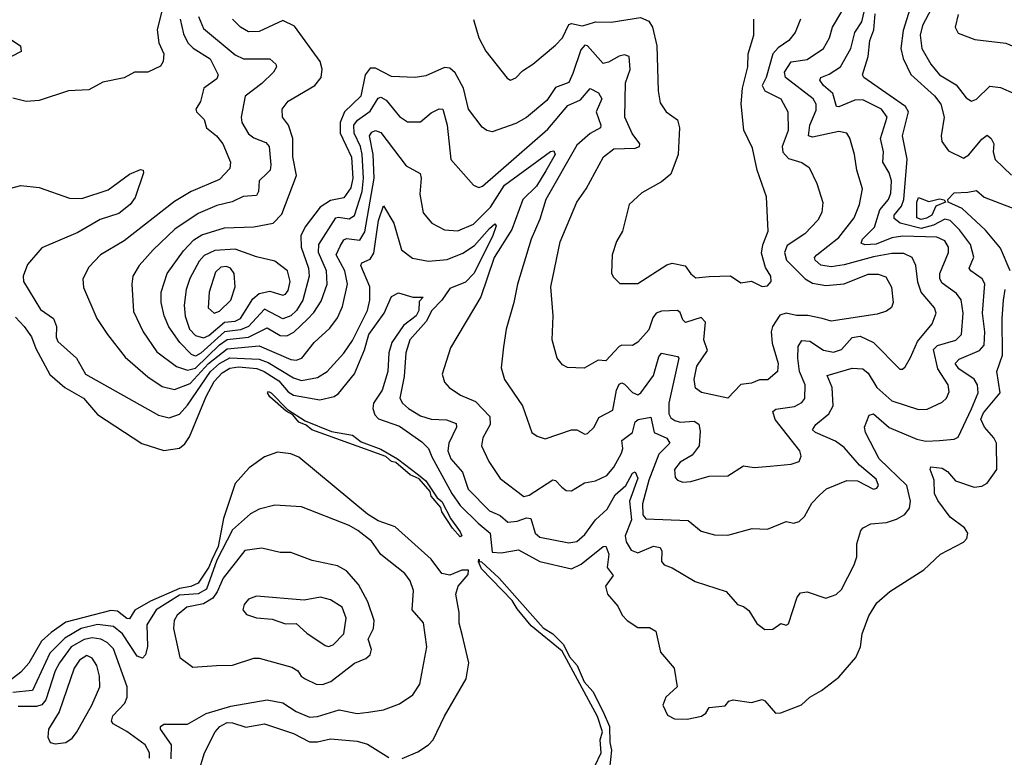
# Model space of a CAD drawing. Extents: x 1245432 to 1420865, y 606325 to 671314.
# Tile 227 of 256: x 1376981 to 1380699, y 615959 to 618743. Entities that reach past the tile are written whole.
import ezdxf

# ---------------------------------------------------------------- set-up
doc = ezdxf.new("R2010")
doc.units = 0

msp = doc.modelspace()

# ---------------------------------------------------------------- linework, layer by layer
at = {"layer": '0CON20XD'}
for points in [[(1377534.4, 618845), (1377500.3, 618705), (1377505.8, 618655.8), (1377525.5, 618615), (1377522.7, 618585), (1377512.5, 618567.5), (1377465, 618545.6), (1377415, 618545.5), (1377375.9, 618524.1), (1377295, 618507.3), (1377241.7, 618478.3), (1377165, 618474.8), (1377055, 618438.7), (1377005, 618434.8), (1376955, 618446.6)], [(1377587, 618745), (1377599.4, 618689.4), (1377616, 618656), (1377635.9, 618635.9), (1377699.7, 618595), (1377730.8, 618535), (1377725, 618519.5), (1377676.9, 618485), (1377663.3, 618435), (1377645.6, 618405), (1377648.1, 618395), (1377677.1, 618367.1), (1377686, 618335), (1377724.2, 618305), (1377747.9, 618275), (1377776.7, 618205), (1377775, 618181.2), (1377735, 618140.2), (1377628.2, 618095), (1377565, 618056.4), (1377375, 617908.2), (1377285.6, 617855), (1377241.6, 617808.4), (1377218.9, 617765), (1377222.2, 617732.2), (1377272.7, 617615), (1377312.3, 617555), (1377379, 617469), (1377464.5, 617394.5), (1377518.6, 617358.6), (1377565, 617347.4), (1377625, 617370.4), (1377694.5, 617445), (1377765, 617500.1), (1377885, 617512.1), (1378005, 617460.8), (1378025, 617458.3), (1378046.2, 617465), (1378092.5, 617525), (1378151.9, 617578.1), (1378181.7, 617618.3), (1378199.8, 617660.2), (1378218.4, 617745), (1378208.5, 617795), (1378176, 617855), (1378191.3, 617888.7), (1378205, 617911.8), (1378215, 617917.2), (1378265, 617911.4), (1378285, 617942.5), (1378319.3, 618145), (1378316.1, 618235), (1378302.3, 618305), (1378311.2, 618318.8), (1378325, 618325.2), (1378345, 618317.5), (1378441.1, 618191.1), (1378493.2, 618163.2), (1378497.3, 618145), (1378491.8, 618085), (1378504.4, 618014.4), (1378537.1, 617975), (1378585, 617950.4), (1378635, 617946.4), (1378695, 617971.2), (1378759.2, 618035), (1378811.3, 618118.7), (1378985, 618245.8), (1378998.7, 618248.7), (1379002.9, 618235), (1378967.7, 618172.3), (1378933.1, 618115), (1378880.7, 618065), (1378839.2, 617950.8), (1378773.2, 617845), (1378722.9, 617697.1), (1378608.5, 617505), (1378576.9, 617405), (1378585.8, 617375), (1378602.5, 617355), (1378646, 617326), (1378702.1, 617302.1), (1378756.8, 617245), (1378757.9, 617215), (1378730.4, 617165), (1378724.6, 617135), (1378752.7, 617075), (1378795, 617011.5), (1378885, 616943.2), (1378905, 616948.5), (1378995, 617006.2), (1379005, 617003.3), (1379028.7, 616978.7), (1379045, 616965.7), (1379065, 616964.4), (1379114, 616995), (1379155, 617002.5), (1379197.9, 617022.1), (1379225, 617053.5), (1379253.2, 617106.8), (1379258.8, 617125), (1379255.3, 617155), (1379294.8, 617185), (1379305.4, 617225), (1379316.2, 617233.8), (1379365, 617242.9), (1379376.6, 617185), (1379425, 617163.5), (1379435.9, 617145), (1379395, 617103.1), (1379357.1, 617005), (1379333.1, 616915), (1379334.5, 616874.5), (1379345, 616858.5), (1379505, 616852), (1379555, 616812.2), (1379605, 616798.9), (1379655, 616796.9), (1379747.4, 616822.6), (1379805, 616820), (1379875, 616848.2), (1379905, 616842.9), (1379925, 616848.6), (1379945, 616867.5), (1379972.4, 616917.6), (1380001.7, 616948.3), (1380028.1, 616971.9), (1380105, 617003.6), (1380145, 617001.8), (1380205, 616971.5), (1380218, 616975), (1380224.3, 616985), (1380215, 617008.2), (1380152.1, 617062.1), (1380095, 617128.4), (1380062.5, 617152.5), (1379986.9, 617185), (1379975.6, 617195), (1379987.1, 617215), (1380036.7, 617255), (1380053.1, 617285), (1380049.2, 617355), (1380030.6, 617399.4), (1380125, 617427.6), (1380165, 617425.3), (1380185, 617408.2), (1380217.9, 617355), (1380275, 617304.2), (1380375, 617272.1), (1380407.7, 617272.3), (1380465, 617299.1), (1380480.9, 617315), (1380491.2, 617338.8), (1380487.5, 617365), (1380448, 617425), (1380431.8, 617498.2), (1380447.2, 617512.8), (1380516.5, 617533.5), (1380537.5, 617555), (1380544, 617635), (1380536.2, 617686.2), (1380519, 617709), (1380465, 617748.8), (1380456, 617765), (1380456.4, 617785), (1380488.8, 617865), (1380488.4, 617885), (1380475, 617908), (1380445, 617922.4), (1380315, 617925.9), (1380275, 617919.4), (1380215.7, 617895.7), (1380173.1, 617893.1), (1380159.1, 617899.1), (1380164.1, 617915), (1380209.4, 617960.6), (1380229.7, 618025), (1380262.7, 618065), (1380271, 618089), (1380273, 618135), (1380264.8, 618165), (1380240.2, 618205), (1380243.2, 618245), (1380232.1, 618295), (1380257.5, 618375), (1380235.4, 618405), (1380165, 618440.2), (1380135, 618440), (1380075, 618414.3), (1380065.4, 618415.4), (1380052.3, 618465), (1380016.4, 618495), (1380002.7, 618515), (1380006.7, 618525), (1380038.3, 618538.3), (1380080.3, 618565), (1380120.2, 618635), (1380134.8, 618695), (1380161.7, 618735), (1380193.8, 618875)], [(1379520.8, 617099.2), (1379475, 617072.2), (1379454.5, 617045), (1379455.8, 617015), (1379465, 617004.4), (1379485, 616997.8), (1379515, 617000), (1379585, 617019.5), (1379655, 617020.6), (1379715, 617059.5), (1379755, 617053.3), (1379815, 617057.3), (1379894.5, 617065.5), (1379924.4, 617075.6), (1379931.9, 617095), (1379927.8, 617115), (1379833.7, 617233.7), (1379825.4, 617264.6), (1379836.5, 617273.5), (1379906.9, 617283.1), (1379935, 617297.9), (1379946.6, 617313.4), (1379946.8, 617365), (1379925.5, 617415), (1379919.6, 617465), (1379921, 617509), (1379935, 617531.8), (1379965, 617529.4), (1380016, 617496), (1380055, 617487.7), (1380085, 617497.8), (1380125, 617543.1), (1380155, 617549.1), (1380205.9, 617525), (1380305, 617423.3), (1380315, 617423.3), (1380325, 617433.1), (1380345, 617467.8), (1380371, 617529), (1380427.2, 617595), (1380442.3, 617635), (1380435.4, 617655), (1380385.2, 617715), (1380372.3, 617752.3), (1380365.2, 617815.2), (1380351.5, 617845), (1380320.4, 617860.4), (1380275, 617860.9), (1380205, 617848.1), (1380095, 617817.3), (1380045, 617810.7), (1380006.7, 617816.7), (1379984.6, 617835), (1379982.9, 617845), (1379991.8, 617855), (1380075, 617921.4), (1380132.8, 617995), (1380152.4, 618045), (1380163.6, 618105), (1380141.9, 618175), (1380134.2, 618234.2), (1380116.5, 618296.5), (1380105.3, 618315.3), (1380075, 618321.5), (1379975, 618300), (1379960, 618305), (1379964.8, 618345), (1379988.8, 618401.2), (1379989.1, 618425), (1379977.9, 618445), (1379873.4, 618525), (1379869.6, 618545), (1379895, 618584.1), (1379955, 618592.7), (1380016.2, 618635), (1380038.8, 618675), (1380050.4, 618715), (1380085.6, 618774.4)], [(1380343.4, 618786.6), (1380317.3, 618702.7), (1380308.4, 618635), (1380317.4, 618597.4), (1380346.1, 618536.1), (1380436.4, 618456.4), (1380459.6, 618425), (1380471.7, 618375), (1380461.2, 618305), (1380464, 618284), (1380488.8, 618248.8), (1380545, 618220), (1380565, 618232.9), (1380615, 618292.7), (1380635, 618307.5), (1380650, 618295), (1380660, 618275), (1380657.5, 618245), (1380665.3, 618215.3), (1380726.6, 618156.6)], [(1380425, 618785.3), (1380390.8, 618720.8), (1380381.2, 618685), (1380388.3, 618635), (1380421.4, 618575), (1380455, 618534.7), (1380517.2, 618497.2), (1380555, 618448.1), (1380575, 618435.5), (1380595, 618442.9), (1380645, 618492), (1380685, 618487.4), (1380737.1, 618465)], [(1380525, 618762.5), (1380514.4, 618715), (1380525, 618692.5), (1380588.2, 618668.2), (1380705, 618655.3), (1380775, 618626), (1380835.8, 618634.2), (1380865, 618649.1), (1380882.2, 618675), (1380916.1, 618785)], [(1376865, 618086.1), (1376985, 618116.9), (1377055, 618109.2), (1377169.1, 618069.1), (1377215, 618068.7), (1377315, 618101.3), (1377395, 618160.4), (1377437.7, 618177.7), (1377446.7, 618175), (1377448.8, 618165), (1377417.5, 618072.5), (1377398.5, 618045), (1377355, 618012.2), (1377285, 617988.9), (1377199.9, 617940.1), (1377065, 617882.2), (1377010.7, 617819.3), (1376994.4, 617775), (1376995.8, 617755), (1377058.9, 617648.9), (1377108.9, 617615), (1377120.3, 617585), (1377118.2, 617545), (1377125, 617528.1), (1377195.8, 617465.8), (1377230, 617405), (1377505, 617250), (1377545, 617240.3), (1377585, 617253.5), (1377615, 617287.9), (1377701.3, 617415), (1377735.4, 617445), (1377775, 617466.7), (1377885, 617461.7), (1377918.7, 617448.7), (1378015, 617391.1), (1378045, 617381.4), (1378105, 617392.7), (1378142.7, 617415), (1378205.2, 617484.8), (1378238.2, 617531.8), (1378294.3, 617645), (1378302.9, 617685), (1378303.5, 617735), (1378269.4, 617815), (1378272.5, 617825), (1378305, 617839.4), (1378318.4, 617861.6), (1378335.5, 617985), (1378355, 618041.2), (1378393.3, 617975), (1378423.3, 617875), (1378465, 617843.1), (1378525, 617832.1), (1378595, 617837.6), (1378655, 617861.5), (1378699, 617891), (1378755, 617954.7), (1378775, 617972), (1378780, 617965), (1378767, 617925), (1378695.8, 617785), (1378665, 617752), (1378605, 617728.8), (1378575.5, 617684.5), (1378537.6, 617645), (1378515.6, 617604.4), (1378453.9, 617535), (1378439.2, 617485), (1378433.2, 617396.8), (1378416.9, 617315), (1378427.1, 617295), (1378449.2, 617275), (1378495, 617247.6), (1378535, 617234.8), (1378592.5, 617232.5), (1378629, 617219), (1378630.3, 617205), (1378601.3, 617145), (1378597.7, 617115), (1378609, 617085), (1378653, 617035), (1378675, 616971.5), (1378755, 616889.2), (1378795, 616871.9), (1378825, 616846.6), (1378860.1, 616849.9), (1378895, 616863.2), (1378910.7, 616860.7), (1378927.9, 616805), (1378945, 616789.1), (1379055, 616767.7), (1379085, 616773.8), (1379115, 616799.1), (1379155.1, 616854.9), (1379199.1, 616895), (1379230, 616950), (1379270, 616985), (1379295, 617031.9), (1379305, 617036.9), (1379315, 617012), (1379284.2, 616925), (1379292, 616855), (1379267.7, 616795), (1379271.7, 616771.7), (1379290.5, 616740.5), (1379315, 616730.6), (1379375, 616755.2), (1379400.3, 616750.3), (1379406.6, 616736.6), (1379405, 616697.5), (1379415, 616685.8), (1379445, 616674.4), (1379532.4, 616622.4), (1379649.2, 616585), (1379691.2, 616535), (1379715, 616527.5), (1379735, 616512.9), (1379765, 616463.8), (1379795, 616441.2), (1379825, 616442.5), (1379855, 616463.3), (1379875, 616457.5), (1379885, 616462.5), (1379916.8, 616563.2), (1379930, 616580), (1379955, 616583.1), (1380025, 616559.1), (1380065, 616573.6), (1380085, 616591.9), (1380132.2, 616685), (1380141.9, 616715), (1380142, 616765), (1380157.8, 616815), (1380166.7, 616825), (1380195, 616840), (1380255, 616845.3), (1380292, 616858), (1380324.3, 616875.7), (1380340.9, 616899.1), (1380345.2, 616925), (1380331.1, 616985), (1380227.3, 617085), (1380175.7, 617184.3), (1380171.1, 617205), (1380189.7, 617250.3), (1380205, 617255.6), (1380264, 617204), (1380369.3, 617159.3), (1380402.6, 617152.6), (1380455.3, 617154.7), (1380510, 617160), (1380525, 617166.9), (1380575.6, 617274.4), (1380600.4, 617335), (1380598.5, 617365), (1380585, 617385.6), (1380527.6, 617425), (1380514.2, 617445), (1380528.6, 617461.4), (1380606.2, 617493.9), (1380623.7, 617515), (1380626.2, 617565), (1380617.7, 617635), (1380626.5, 617746.5), (1380616.2, 617765), (1380572.5, 617795), (1380567.1, 617805), (1380583.8, 617846.2), (1380572, 617895), (1380530.3, 617950.3), (1380495, 617984.8), (1380475, 617989.7), (1380432, 617968), (1380385, 617954.7), (1380305.9, 617975), (1380282.9, 617992.9), (1380284.1, 618005), (1380310.9, 618039.1), (1380319.7, 618065), (1380332.7, 618217.3), (1380314.4, 618305), (1380337.8, 618395), (1380325.8, 618415), (1380265, 618458.4), (1380169.1, 618525), (1380163.8, 618535), (1380185.5, 618604.5), (1380191.8, 618665), (1380206.4, 618705), (1380211.6, 618765)], [(1377656.7, 618755), (1377675, 618710.4), (1377795, 618610.8), (1377825.6, 618595.6), (1377925, 618595.5), (1377948.1, 618575), (1377950.6, 618565), (1377940, 618545), (1377895, 618501.9), (1377832.9, 618455), (1377817.9, 618375), (1377820.4, 618355), (1377845, 618312.5), (1377865, 618297.2), (1377910, 618280), (1377922.5, 618265), (1377930, 618195), (1377926.9, 618175), (1377915.8, 618164.2), (1377884.8, 618135.2), (1377883.3, 618095), (1377875, 618080), (1377824.4, 618075.6), (1377783.8, 618056.2), (1377725, 618042.4), (1377655, 618011.1), (1377567.4, 617952.6), (1377485, 617874.6), (1377432.5, 617815), (1377408.4, 617775), (1377404.7, 617745), (1377411.2, 617641.2), (1377447.2, 617565), (1377498.8, 617488.8), (1377573.4, 617433.4), (1377615, 617419.7), (1377645, 617427.2), (1377735, 617516), (1377765, 617535.4), (1377845, 617545.1), (1377915, 617580), (1377965, 617550.5), (1377990.2, 617549.8), (1378016.5, 617563.5), (1378067.4, 617612.6), (1378092.1, 617637.9), (1378119.4, 617680.6), (1378142.4, 617745), (1378139.7, 617795), (1378110, 617865), (1378111.2, 617895), (1378175, 617994.8), (1378185, 617998.3), (1378225, 617991.5), (1378245, 618004.1), (1378274.1, 618095), (1378278.9, 618145), (1378274.5, 618235), (1378267.5, 618265), (1378243.6, 618315), (1378243.4, 618345), (1378256.1, 618363.9), (1378305, 618398.4), (1378335, 618447.6), (1378345, 618450.8), (1378365, 618439.3), (1378415, 618377.7), (1378445, 618357.9), (1378495, 618358.2), (1378535, 618391.2), (1378565, 618406.8), (1378579.4, 618405), (1378595.5, 618345), (1378609.6, 618215), (1378695, 618118.5), (1378715, 618109.2), (1378728.9, 618115), (1378975, 618330.2), (1379051, 618419), (1379099.3, 618440.7), (1379135, 618483.5), (1379166.7, 618466.7), (1379179.7, 618445), (1379157.9, 618395), (1379175.3, 618345), (1379173.8, 618335), (1379135, 618314), (1379085, 618270), (1378967.5, 618065), (1378945, 617990.8), (1378912.5, 617915), (1378860.5, 617745), (1378847.6, 617675), (1378818.5, 617575), (1378808.2, 617508.2), (1378799.5, 617429.5), (1378811.5, 617385), (1378880, 617285), (1378914.6, 617184.6), (1378935, 617170.6), (1378965, 617161.5), (1379065.5, 617195.5), (1379085, 617194.4), (1379115, 617178.6), (1379125, 617181.4), (1379150.5, 617205), (1379168.7, 617241.3), (1379220.7, 617269.3), (1379234.5, 617345), (1379245, 617367.3), (1379255, 617372.1), (1379265, 617367.7), (1379295, 617335.4), (1379315, 617327.5), (1379326.8, 617335), (1379375, 617400), (1379395, 617470), (1379405, 617484.5), (1379465, 617471.5), (1379470, 617465), (1379432.4, 617295), (1379432.1, 617255), (1379439.9, 617239.9), (1379455, 617229.5), (1379475.7, 617224.3), (1379528.1, 617228.1), (1379545.7, 617215.7), (1379550.4, 617190.4), (1379547.6, 617135), (1379520.8, 617099.2)], [(1379930.3, 618745), (1379909.4, 618695), (1379885.9, 618665), (1379845, 618637.4), (1379825.4, 618614.6), (1379800.2, 618525), (1379784.8, 618495), (1379795.5, 618474.5), (1379855.4, 618445), (1379881.3, 618395), (1379883.6, 618325), (1379860.8, 618265), (1379863.4, 618243.4), (1379885, 618219.3), (1379934.8, 618204.8), (1379962.2, 618185), (1379990.9, 618125), (1380013.7, 618053.7), (1380010.8, 618015), (1379995, 617986.9), (1379946.1, 617935), (1379878.9, 617891.1), (1379869.6, 617865), (1379876.5, 617835), (1379947.2, 617765), (1379975, 617748.4), (1380025, 617740.4), (1380095, 617746.7), (1380185, 617782), (1380223.2, 617783.2), (1380252, 617772), (1380273.4, 617733.4), (1380280.3, 617675), (1380273.1, 617656.9), (1380255, 617642.5), (1380218.7, 617631.3), (1380045.4, 617605.4), (1380012, 617615), (1379957, 617627), (1379915, 617626.9), (1379875, 617634.8), (1379852, 617628), (1379823.9, 617585), (1379819.2, 617565), (1379822.5, 617522.5), (1379845.7, 617445), (1379842.3, 617415), (1379806.6, 617383.4), (1379775, 617383.3), (1379745, 617371.3), (1379705, 617365.6), (1379655, 617314.4), (1379556.2, 617336.2), (1379532.7, 617352.7), (1379528.4, 617385), (1379538.6, 617435), (1379578.3, 617495), (1379565.3, 617535), (1379570.8, 617600.8), (1379555, 617618.7), (1379495, 617599.5), (1379485, 617610), (1379475, 617637.8), (1379465, 617645.3), (1379405, 617642.9), (1379384.1, 617635.9), (1379371.7, 617618.3), (1379357.2, 617572.8), (1379315, 617525.5), (1379295, 617513.5), (1379255, 617514.7), (1379245, 617509.4), (1379195, 617455.6), (1379165, 617458.1), (1379112.6, 617427.4), (1379050.3, 617430.3), (1379030.8, 617440.8), (1379011.1, 617465), (1378992.5, 617535), (1378995.5, 617625), (1378987.1, 617735), (1379022.7, 617905), (1379085, 618054.2), (1379120.4, 618105), (1379185.4, 618225), (1379225, 618255.3), (1379305, 618258.2), (1379321.4, 618265), (1379323.5, 618275), (1379293.9, 618313.9), (1379265.8, 618375.8), (1379268.7, 618505), (1379285.9, 618555), (1379282.5, 618605), (1379265, 618610.2), (1379245, 618606.2), (1379205, 618582.7), (1379185, 618578.2), (1379125.4, 618645), (1379115, 618647.5), (1379100.1, 618629.9), (1379070.3, 618540.2), (1379055, 618506.8), (1379005, 618487.1), (1378971.5, 618438.5), (1378895, 618374), (1378855, 618350.9), (1378765, 618320.5), (1378745, 618324.4), (1378728.1, 618338.1), (1378675.3, 618405.3), (1378657.4, 618485), (1378625, 618542.5), (1378605, 618560.8), (1378585, 618563.1), (1378515, 618531.2), (1378475, 618524.6), (1378385, 618528.8), (1378325, 618560.8), (1378305, 618560.9), (1378285.2, 618535), (1378269, 618455), (1378207.7, 618395), (1378191.1, 618355), (1378191.4, 618315), (1378234.3, 618224.3), (1378238.8, 618145), (1378231.9, 618108.1), (1378205, 618071.1), (1378155, 618061.2), (1378116.3, 618035), (1378058.9, 617961.1), (1378043.3, 617926.7), (1378043.5, 617885), (1378071.6, 617805), (1378073.8, 617775), (1378050.6, 617685), (1378026.1, 617645), (1378005, 617625.2), (1377975, 617613.5), (1377905, 617650), (1377845.6, 617584.4), (1377815, 617572), (1377755, 617565.4), (1377665, 617484.2), (1377645, 617473.1), (1377629.7, 617479.7), (1377585.2, 617525), (1377543.6, 617583.6), (1377526.2, 617625), (1377515.8, 617675), (1377514.7, 617715), (1377538.4, 617785), (1377599.2, 617870.8), (1377638.3, 617911.7), (1377668.4, 617931.6), (1377755, 617957.7), (1377865, 617960.8), (1377938, 617975), (1377971.4, 618008.6), (1378026.6, 618155), (1378012.4, 618225), (1378013, 618295), (1377995.7, 618345.7), (1377973.2, 618375), (1377972.8, 618405), (1377995, 618435.3), (1378095.4, 618495), (1378118.9, 618525), (1378123, 618557), (1378115.4, 618585), (1378018.8, 618718.8), (1377975, 618740), (1377885, 618699.2), (1377845, 618698.1), (1377815, 618714.7), (1377784.6, 618745)], [(1378694.6, 618744.6), (1378714.6, 618675), (1378741.1, 618625), (1378822.1, 618522.1), (1378835, 618515.6), (1378855, 618523.8), (1378880.1, 618549.9), (1378919.4, 618575), (1379005, 618647.1), (1379031.1, 618675), (1379054.5, 618725.5), (1379065, 618728.6), (1379105, 618720.5), (1379124.4, 618725.6), (1379155.5, 618735.5), (1379215, 618734.3), (1379325, 618751.1), (1379357.5, 618737.5), (1379371.1, 618715), (1379387.3, 618645), (1379392.8, 618475), (1379399.6, 618429.6), (1379422.9, 618395), (1379464.7, 618364.7), (1379473.3, 618335), (1379467.5, 618235), (1379439.5, 618160.5), (1379405, 618130.9), (1379330.2, 618089.8), (1379282.5, 618045), (1379256.9, 617945), (1379234.5, 617905.5), (1379218.6, 617855), (1379216.1, 617786.1), (1379222.3, 617772.3), (1379247.7, 617747.7), (1379315, 617747.1), (1379425, 617818.1), (1379445, 617823.5), (1379494.5, 617814.5), (1379515, 617784.3), (1379535, 617768.9), (1379585, 617773.5), (1379665, 617776.2), (1379705, 617750), (1379745, 617756.7), (1379785, 617736.4), (1379805, 617738.1), (1379819.4, 617755), (1379817.5, 617775), (1379798.1, 617808.1), (1379781.9, 617861.9), (1379787, 617893), (1379807.1, 617945), (1379801.1, 618075), (1379765.5, 618175), (1379748.6, 618258.6), (1379716, 618326), (1379706, 618426), (1379711.3, 618485), (1379731.2, 618565), (1379732.4, 618615), (1379753.8, 618685), (1379753.8, 618745)], [(1376935.5, 618675.5), (1376984.2, 618645), (1376986.6, 618623.4), (1376950, 618605)], [(1380721.9, 617795), (1380685, 617880.4), (1380628.4, 617948.4), (1380539.9, 618029.9), (1380486.9, 618055), (1380485.7, 618065), (1380510.5, 618089.5), (1380561.7, 618091.7), (1380595, 618098.1), (1380623.8, 618073.8), (1380785, 618011.6)], [(1380385, 617988.6), (1380369.2, 617995), (1380369.7, 618055), (1380375, 618072), (1380415, 618056.4), (1380455, 618067.1), (1380472.7, 618062.7), (1380477.5, 618055), (1380440.6, 618039.4), (1380426.2, 618005), (1380405, 617994.6), (1380385, 617988.6)], [(1377675, 617542.7), (1377695, 617551.2), (1377755, 617600.9), (1377795, 617605.7), (1377814.3, 617615), (1377860.9, 617689.1), (1377885, 617709.3), (1377925, 617718.3), (1377975, 617703.1), (1377985, 617706.7), (1377995, 617720.8), (1378002.4, 617755), (1377992.1, 617795), (1377945, 617831.2), (1377875, 617848.4), (1377795, 617877.6), (1377717.5, 617872.5), (1377677.1, 617852.9), (1377658.3, 617831.7), (1377623.4, 617766.6), (1377609.2, 617725), (1377601.8, 617665), (1377605.5, 617624.5), (1377622.1, 617575), (1377645, 617551.2), (1377675, 617542.7)], [(1377715, 617635.5), (1377735, 617643.3), (1377777.8, 617685), (1377795.3, 617735), (1377790.3, 617785), (1377776.5, 617805), (1377762, 617812), (1377741.1, 617808.9), (1377719.9, 617790.1), (1377696.5, 617715), (1377693.1, 617655), (1377715, 617635.5)], [(1376965, 617620.2), (1376998.1, 617585), (1377026, 617546), (1377041.7, 617501.7), (1377094.4, 617404.4), (1377151.4, 617355), (1377221.6, 617315), (1377275, 617252.4), (1377442.8, 617142.8), (1377525, 617116.6), (1377585, 617126), (1377605, 617142.1), (1377622, 617168), (1377685, 617321), (1377715, 617377), (1377745, 617409.7), (1377775, 617427.9), (1377807.6, 617432.4), (1377876.6, 617426.6), (1377904.8, 617414.8), (1377959.3, 617379.3), (1377995, 617338.9), (1378015, 617326.3), (1378115, 617307.7), (1378169.1, 617320.9), (1378185, 617331.5), (1378245, 617406), (1378283.1, 617496.9), (1378300.1, 617555), (1378357.2, 617635), (1378385, 617698.2), (1378411.7, 617711.7), (1378465.8, 617695.8), (1378505, 617696.2), (1378490, 617680), (1378487.9, 617645), (1378478.1, 617625), (1378430.8, 617589.2), (1378386, 617525), (1378374.6, 617485.4), (1378371.2, 617415), (1378350, 617345), (1378317.6, 617295), (1378314, 617275), (1378322, 617252), (1378335.8, 617235.8), (1378415, 617209.3), (1378499.8, 617149.8), (1378525, 617124.4), (1378537.6, 617092.4), (1378613, 616955), (1378645, 616909.8), (1378712, 616842), (1378757.6, 616805), (1378765, 616733.3), (1378799.2, 616730.9), (1378865, 616742), (1378945, 616698.3), (1379065, 616670), (1379101.7, 616688.3), (1379185, 616754), (1379195, 616756.2), (1379205.4, 616725.4), (1379199.3, 616675), (1379222.2, 616645), (1379193.3, 616605), (1379200.3, 616575), (1379239.7, 616529.7), (1379255.8, 616495), (1379274.7, 616475), (1379315, 616449.2), (1379359.2, 616449.2), (1379384, 616435), (1379400.8, 616355), (1379452.5, 616295), (1379464, 616225), (1379420.8, 616185), (1379410, 616155), (1379427.3, 616117.3), (1379453.5, 616103.5), (1379502.1, 616102.1), (1379556.2, 616113.8), (1379572.5, 616125), (1379585, 616147.1), (1379645, 616152.9), (1379659.5, 616170.5), (1379675, 616176), (1379745, 616165.5), (1379785, 616176.2), (1379795, 616171.8), (1379835, 616125.6), (1379855, 616126.5), (1379933.2, 616156.8), (1379964.5, 616185.5), (1380009.1, 616210.9), (1380075, 616261.4), (1380138.1, 616335), (1380156.7, 616375), (1380162.2, 616425), (1380187.2, 616492.8), (1380217.9, 616542.1), (1380266.7, 616585), (1380395, 616666.9), (1380458, 616725), (1380545, 616770.8), (1380558, 616785), (1380561.1, 616805), (1380549.1, 616825), (1380494.8, 616864.8), (1380448.7, 616928.7), (1380435.3, 616955), (1380434.6, 617005), (1380420, 617045), (1380422.5, 617055), (1380465, 617050.4), (1380485, 617037.1), (1380515, 617002.2), (1380585, 616978.6), (1380615, 616981.9), (1380635, 616994), (1380670.7, 617045), (1380669.6, 617145), (1380660.4, 617165), (1380624.9, 617205), (1380611.2, 617235), (1380621.2, 617258.8), (1380684.4, 617335), (1380671.1, 617415), (1380693.2, 617476.8), (1380690.9, 617615), (1380696.1, 617685), (1380702.7, 617725)], [(1378645, 616791.4), (1378615, 616823.1), (1378575.8, 616885), (1378571.8, 616901.8), (1378535, 616944.2), (1378531.5, 616961.5), (1378489.3, 617009.3), (1378456, 617025), (1378401.7, 617071.7), (1378385, 617075.8), (1378363.6, 617093.6), (1378084.2, 617195), (1378062.5, 617212.5), (1378035, 617223.6), (1378012, 617252), (1377986.7, 617265), (1377925, 617320), (1377916.7, 617335), (1377920.5, 617339.5), (1377931.2, 617335), (1377991.7, 617271.7), (1378059.4, 617229.4), (1378158.3, 617188.3), (1378237.5, 617175), (1378270.2, 617150.2), (1378345, 617121.9), (1378407.5, 617085), (1378487.1, 617025), (1378515, 617002), (1378558, 616938), (1378575, 616924), (1378609.1, 616859.1), (1378645, 616810), (1378651.2, 616795), (1378645, 616791.4)], [(1378425.4, 615954.6), (1378485, 615979.5), (1378524.3, 616005), (1378541.9, 616025), (1378585.7, 616114.3), (1378666.9, 616255), (1378677.3, 616315), (1378651.9, 616421.9), (1378640.8, 616465), (1378640.4, 616505), (1378628.6, 616575), (1378637.2, 616605), (1378675, 616648.9), (1378675.8, 616665), (1378651.2, 616665), (1378605, 616646.5), (1378575, 616652.2), (1378535, 616706.2), (1378398.8, 616828.8), (1378335, 616851.2), (1378295, 616876.2), (1378035, 617091.4), (1378005.4, 617104.6), (1377955, 617110.9), (1377905, 617092.5), (1377848, 617052), (1377795, 616992.1), (1377750.4, 616859.6), (1377730.5, 616755), (1377706.3, 616703.7), (1377695, 616675.9), (1377655, 616615.8), (1377626.8, 616603.2), (1377584.7, 616595.3), (1377475, 616548.1), (1377415.6, 616514.4), (1377395, 616481.8), (1377385, 616482.6), (1377349.7, 616509.7), (1377325, 616513.4), (1377155, 616468.5), (1377099.7, 616430.3), (1377063.5, 616396.5), (1377015, 616313.5), (1376985, 616280), (1376925, 616233.7)], [(1377553.3, 615953.3), (1377554.3, 616005), (1377512.2, 616065), (1377512.5, 616075), (1377525, 616083.1), (1377615, 616084.1), (1377685, 616124.5), (1377778.3, 616151.7), (1377915.2, 616175.2), (1377975, 616164.6), (1378025, 616131.5), (1378075, 616110.4), (1378105, 616112.2), (1378187.3, 616137.3), (1378255, 616123.3), (1378298.5, 616128.5), (1378355, 616138.2), (1378415, 616160.9), (1378466, 616194), (1378491.9, 616235), (1378518.8, 616375), (1378506.4, 616466.4), (1378462.9, 616515), (1378468, 616588), (1378455.5, 616625), (1378435, 616651.9), (1378345, 616724.4), (1378309.5, 616775), (1378257.5, 616815), (1378225, 616833.2), (1378045, 616904.4), (1377945, 616910), (1377885, 616895.4), (1377852.7, 616877.3), (1377785, 616817.2), (1377725, 616703), (1377686.6, 616593.4), (1377654.5, 616575.5), (1377585, 616571), (1377496.5, 616515), (1377461.7, 616458.3), (1377463.4, 616376.6), (1377456.3, 616345), (1377445, 616332.9), (1377425, 616340.4), (1377369.5, 616425), (1377335, 616452), (1377275, 616460), (1377213.7, 616445), (1377151.2, 616408.8), (1377095, 616351.7), (1377029.2, 616210.8), (1376955, 616203.1)], [(1378125, 616233.4), (1378156.5, 616245), (1378245, 616314.5), (1378288.3, 616331.7), (1378304, 616345), (1378310, 616365), (1378296.4, 616405), (1378317.5, 616445), (1378319.6, 616475), (1378295.4, 616545), (1378260.9, 616610.9), (1378215, 616662.1), (1378181.1, 616681.1), (1378085, 616701.6), (1378005, 616732.1), (1377965, 616731.8), (1377895, 616747.7), (1377830.9, 616739.1), (1377749.5, 616635), (1377727.2, 616582.8), (1377710.5, 616559.5), (1377675, 616537.7), (1377612.1, 616525), (1377575.9, 616495), (1377564.7, 616475), (1377561.8, 616445), (1377585.5, 616335.5), (1377635, 616298.9), (1377724.6, 616305.4), (1377785, 616306.2), (1377865, 616333.1), (1377885, 616332.9), (1378008.8, 616298.8), (1378031.9, 616285), (1378044.2, 616265), (1378059.2, 616255), (1378101.2, 616235), (1378125, 616233.4)], [(1379152.4, 615925), (1379176.7, 615975), (1379172.9, 616025), (1379181.4, 616055), (1379162.5, 616112.5), (1379029.6, 616359.6), (1378912.3, 616455), (1378859.5, 616519.5), (1378840.9, 616550.9), (1378725, 616670), (1378713.5, 616696.5), (1378715, 616706.4), (1378717.3, 616697.3), (1378725, 616696.2), (1378791.9, 616635), (1378957.4, 616447.4), (1378994.3, 616425), (1379035, 616384.4), (1379057.9, 616337.9), (1379086, 616305), (1379113.1, 616243.1), (1379145, 616206.7), (1379185, 616130.5), (1379209, 616075), (1379209.4, 616015), (1379216, 615985), (1379208.7, 615915)], [(1378147.2, 616377.2), (1378165, 616382.6), (1378204.7, 616425), (1378213.6, 616483.6), (1378198.5, 616525), (1378155, 616553.2), (1378117.4, 616562.6), (1378055, 616552.2), (1377875, 616567.5), (1377845, 616555.6), (1377829.2, 616535), (1377824, 616515), (1377837.1, 616497.1), (1377875.5, 616485.5), (1377935, 616480.6), (1377985, 616462.5), (1378025, 616463.1), (1378065, 616426.9), (1378135, 616380.5), (1378147.2, 616377.2)], [(1377471.6, 615955), (1377471.7, 615975), (1377454.7, 616005), (1377385.7, 616055.7), (1377334.4, 616084.4), (1377328, 616095), (1377333.1, 616115), (1377377.5, 616162.5), (1377387.3, 616185), (1377387, 616225), (1377335, 616368.2), (1377311.8, 616391.8), (1377287.5, 616405), (1377255, 616410), (1377225, 616403.7), (1377175.8, 616375), (1377131, 616315), (1377114.9, 616285.1), (1377079.1, 616175), (1377065, 616156.1), (1377045, 616150), (1376975, 616150.4)], [(1377115, 616009.4), (1377155, 616014.5), (1377179.1, 616030.9), (1377195, 616051.9), (1377253.2, 616155), (1377283.4, 616225), (1377282.8, 616265), (1377272.3, 616305), (1377255, 616332.2), (1377235, 616342.9), (1377206.8, 616325), (1377186.3, 616295), (1377130.3, 616129.7), (1377089.4, 616065), (1377087.1, 616035), (1377096.2, 616015), (1377115, 616009.4)], [(1377657.2, 615905), (1377678.5, 615975), (1377719.1, 616055), (1377737.3, 616075), (1377765, 616089.5), (1377785, 616088.9), (1377835, 616072.6), (1377905, 616085.2), (1378015, 616048.3), (1378075, 616017), (1378105, 616017.3), (1378155, 616028.8), (1378255, 616020), (1378295, 616008.4), (1378375, 615958.2)]]:
    msp.add_lwpolyline(points, dxfattribs=at)

doc.saveas('drawing.dxf')
